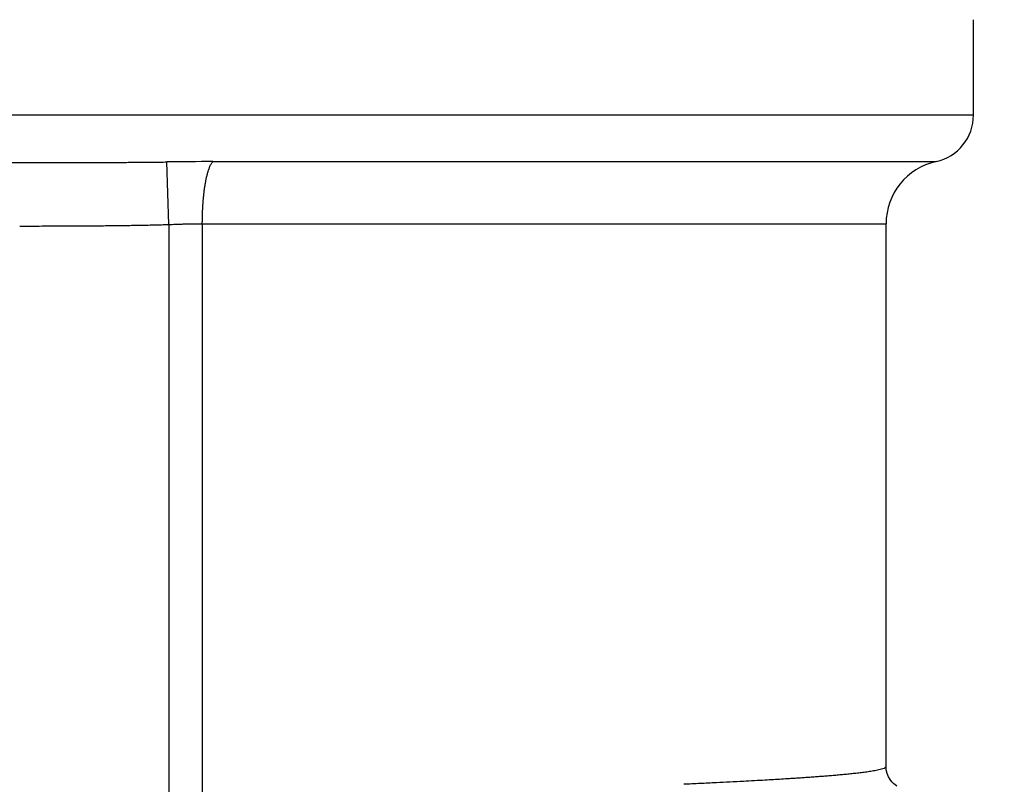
# Model space of a CAD drawing. Header units: millimetres. Extents: x 0 to 1071, y 0 to 742.
# Tile 43 of 127: x 166 to 172, y 436 to 441. Entities that reach past the tile are written whole.
import ezdxf

# ---------------------------------------------------------------- set-up
doc = ezdxf.new("R2010")
doc.units = ezdxf.units.MM
doc.header["$LTSCALE"] = 0.454724
doc.layers.add('NoLayerName_001', color=7, linetype='Continuous')
doc.layers.add('NoLayerName_002', color=7, linetype='Continuous')
doc.styles.get("Standard").update_dxf_attribs({"font": 'txt', "bigfont": 'extfont2'})
doc.dimstyles.get("Standard").update_dxf_attribs({"dimtxt": 2.5, "dimasz": 2.5, "dimexe": 1, "dimexo": 1, "dimtad": 1, "dimdec": 3, "dimzin": 0, "dimdsep": 46, "dimtxsty": 'Standard', "dimcen": 2.5, "dimadec": 3, "dimazin": 0, "dimtfac": 0.75, "dimtdec": 3, "dimtmove": 0, "dimatfit": 3, "dimfxl": 1, "dimarcsym": 0})

# ---------------------------------------------------------------- blocks, each defined once
blk = doc.blocks.new('_OPEN30')
at = {"color": 0, "linetype": 'ByBlock', "lineweight": -2}
for p, q in [((-1, 0.267949), (0, 0)), ((0, 0), (-1, -0.267949)), ((0, 0), (-1, 0))]:
    blk.add_line(p, q, dxfattribs=at)
blk = doc.blocks.new('*D143')
at = {"layer": 'Defpoints', "color": 0}
for p in [(221.0664, 487.5), (237.5, 487.5), (170.65, 428.55)]:
    blk.add_point(p, dxfattribs=at)
at = {"layer": 'NoLayerName_002', "color": 0, "linetype": 'Continuous', "lineweight": 13}
for p, q in [((223.5664, 487.5), (240, 487.5)), ((237.5, 432.3), (237.5, 483.75)), ((173.15, 428.55), (240, 428.55))]:
    blk.add_line(p, q, dxfattribs=at)
at = {"layer": 'NoLayerName_002', "color": 0, "lineweight": 13, "xscale": 3.75, "yscale": 3.75, "zscale": 3.75}
for p, rotation in [((237.5, 487.5), 90), ((237.5, 428.55), 270)]:
    blk.add_blockref('_OPEN30', p, dxfattribs=dict(at, rotation=rotation))
at = {"layer": 'NoLayerName_002', "color": 0, "lineweight": 13, "insert": (229.8156, 458.025), "char_height": 8.75, "attachment_point": 5, "rotation": 90}
blk.add_mtext('\\W0.8000;５９', dxfattribs=at)

msp = doc.modelspace()

# ---------------------------------------------------------------- linework, layer by layer
at = {"layer": 'NoLayerName_001', "color": 60, "linetype": 'Continuous', "lineweight": 25}
for p, q in [((171.7752, 440.3999), (171.7752, 440.9999)), ((171.7752, 440.3999), (159.7752, 440.3999)), ((166.7133, 439.7114), (166.7017, 440.1048)), ((166.9903, 440.1069), (171.5395, 440.1069)), ((166.7133, 439.7114), (166.7133, 428.7999)), ((166.9241, 439.7162), (166.9241, 429.0999)), ((166.9241, 439.7162), (171.2252, 439.7162)), ((171.2252, 436.3), (171.2252, 439.7162))]:
    msp.add_line(p, q, dxfattribs=at)
msp.add_lwpolyline([(171.2933, 436.178), (171.2901, 436.1799), (171.2822, 436.1853), (171.2725, 436.1931), (171.2614, 436.2042), (171.2501, 436.2188), (171.2399, 436.2363), (171.2316, 436.2572), (171.2264, 436.2809), (171.2252, 436.3)], dxfattribs=at)
at = {"layer": 'NoLayerName_001', "color": 7, "linetype": 'Continuous', "lineweight": 25}
msp.add_arc((150, 487.4999), 60, 290.751246, 321.322894, dxfattribs=at)
at = {"layer": 'NoLayerName_001', "color": 60, "linetype": 'Continuous', "lineweight": 25}
for centre, radius, start, end in [((171.4752, 440.3999), 0.3, 282.37347, 0), ((167.0112, 417.0449), 23.062, 90.05173, 90.76889), ((171.6252, 439.7162), 0.4, 102.37374, 180)]:
    msp.add_arc(centre, radius, start, end, dxfattribs=at)
for points, knots in [([(164.8487, 440.1048), (164.8796, 440.1045), (164.9413, 440.1037), (165.034, 440.1029), (165.1421, 440.1021), (165.2811, 440.1014), (165.4818, 440.1009), (165.6517, 440.1007), (165.7598, 440.1007), (165.7752, 440.1007)], [0, 0, 0, 0, 0.0926501, 0.1853003, 0.2779509, 0.4169271, 0.6022281, 0.8801783, 0.9265034, 0.9265034, 0.9265034, 0.9265034]), ([(165.7752, 440.1007), (165.8678, 440.1008), (166.0223, 440.1008), (166.223, 440.1013), (166.362, 440.1019), (166.4701, 440.1025), (166.5627, 440.1033), (166.6399, 440.104), (166.6862, 440.1046), (166.7017, 440.1048)], [0, 0, 0, 0, 0.2779503, 0.463251, 0.6022271, 0.6948778, 0.7875282, 0.8801784, 0.9265034, 0.9265034, 0.9265034, 0.9265034]), ([(166.9241, 439.7162), (166.9241, 439.7195), (166.9241, 439.7262), (166.9242, 439.7362), (166.9243, 439.7463), (166.9245, 439.7563), (166.9247, 439.7663), (166.925, 439.7763), (166.9254, 439.7863), (166.9258, 439.7963), (166.9262, 439.8064), (166.9268, 439.8164), (166.9273, 439.8264), (166.928, 439.8364), (166.9287, 439.8464), (166.9294, 439.8564), (166.9302, 439.8664), (166.9311, 439.8764), (166.9321, 439.8864), (166.9331, 439.8963), (166.9342, 439.9063), (166.9353, 439.9163), (166.9366, 439.9262), (166.9379, 439.9362), (166.9394, 439.9461), (166.9409, 439.956), (166.9425, 439.9659), (166.9442, 439.9757), (166.9461, 439.9856), (166.948, 439.9954), (166.9501, 440.0052), (166.9523, 440.015), (166.9547, 440.0248), (166.9573, 440.0344), (166.9601, 440.0441), (166.9631, 440.0536), (166.9664, 440.0631), (166.97, 440.0724), (166.974, 440.0817), (166.9772, 440.0876), (166.9787, 440.0906)], [0, 0, 0, 0, 0.0100226, 0.0200455, 0.0300686, 0.0400921, 0.0501158, 0.0601398, 0.0701642, 0.080189, 0.0902142, 0.1002399, 0.1102661, 0.120293, 0.1303207, 0.1403491, 0.150378, 0.160407, 0.1704356, 0.1804637, 0.190491, 0.2005173, 0.2105426, 0.220567, 0.2305906, 0.2406136, 0.2506363, 0.2606591, 0.2706821, 0.2807054, 0.2907299, 0.3007567, 0.3107865, 0.320816, 0.3308419, 0.340863, 0.3508804, 0.360899, 0.3709331, 0.3810078, 0.3810078, 0.3810078, 0.3810078]), ([(166.9787, 440.0906), (166.9805, 440.0934), (166.9836, 440.0994), (166.9882, 440.1043), (166.9903, 440.1069)], [0, 0, 0, 0, 0.01007259, 0.02008693, 0.02008693, 0.02008693, 0.02008693]), ([(165.7752, 439.7017), (165.8221, 439.7017), (165.9159, 439.7018), (166.041, 439.7021), (166.1505, 439.7027), (166.2443, 439.7033), (166.3381, 439.7042), (166.4163, 439.7051), (166.4788, 439.7061), (166.5257, 439.7069), (166.5726, 439.7078), (166.6195, 439.7089), (166.6664, 439.71), (166.6976, 439.7109), (166.7133, 439.7114)], [0, 0, 0, 0, 0.140723, 0.281446, 0.375262, 0.4690793, 0.5628981, 0.656717, 0.703626, 0.7505347, 0.797443, 0.8443509, 0.8912587, 0.9381664, 0.9381664, 0.9381664, 0.9381664]), ([(166.7133, 439.7114), (166.7203, 439.7116), (166.7343, 439.7122), (166.7519, 439.7129), (166.766, 439.7134), (166.7765, 439.7137), (166.787, 439.714), (166.7976, 439.7143), (166.8081, 439.7146), (166.8187, 439.7149), (166.8292, 439.7151), (166.8397, 439.7153), (166.8503, 439.7155), (166.8608, 439.7157), (166.8714, 439.7158), (166.8819, 439.716), (166.8925, 439.7161), (166.903, 439.7161), (166.9135, 439.7162), (166.9206, 439.7162), (166.9241, 439.7162)], [0, 0, 0, 0, 0.0210864, 0.042173, 0.0527164, 0.0632601, 0.0738038, 0.0843477, 0.0948917, 0.1054357, 0.1159797, 0.1265237, 0.1370676, 0.1476115, 0.1581553, 0.168699, 0.1792426, 0.1897861, 0.2003295, 0.2108728, 0.2108728, 0.2108728, 0.2108728]), ([(171.2252, 436.3), (171.221, 436.2964), (171.2134, 436.2875), (171.1962, 436.2837), (171.1799, 436.2792), (171.1631, 436.2759), (171.1462, 436.2728), (171.1294, 436.2701), (171.1125, 436.2675), (171.0955, 436.2652), (171.0786, 436.263), (171.0616, 436.2609), (171.0446, 436.2589), (171.0276, 436.257), (171.0106, 436.2551), (170.9936, 436.2534), (170.9766, 436.2517), (170.9596, 436.2501), (170.9426, 436.2485), (170.9255, 436.2469), (170.9085, 436.2454), (170.8915, 436.244), (170.8744, 436.2426), (170.8517, 436.2407), (170.8233, 436.2385), (170.7892, 436.2359), (170.7551, 436.2334), (170.721, 436.231), (170.6869, 436.2286), (170.6528, 436.2264), (170.613, 436.2238), (170.5675, 436.221), (170.5163, 436.2179), (170.4594, 436.2146), (170.3968, 436.211), (170.3228, 436.207), (170.2431, 436.2029), (170.1521, 436.1984), (170.0553, 436.1937), (169.987, 436.1906), (169.9528, 436.189)], [0, 0, 0, 0, 0.01665, 0.033764, 0.050852, 0.067953, 0.08505, 0.102147, 0.119244, 0.136342, 0.153439, 0.170536, 0.187633, 0.204729, 0.221826, 0.238923, 0.25602, 0.273117, 0.290215, 0.307312, 0.32441, 0.341508, 0.358605, 0.375702, 0.409896, 0.444089, 0.478283, 0.512476, 0.546669, 0.580863, 0.615056, 0.666346, 0.717637, 0.768927, 0.837314, 0.905701, 0.991184, 1.076668, 1.179248, 1.281828, 1.281828, 1.281828, 1.281828])]:
    msp.add_open_spline(points, degree=3, knots=knots, dxfattribs=at)

# ---------------------------------------------------------------- dimensions: what is measured, and where the dimension line sits
at = {"layer": 'NoLayerName_002', "color": 3, "linetype": 'Continuous', "lineweight": 13}
dim = msp.add_linear_dim(base=(237.5, 487.5), p1=(170.65, 428.55), p2=(221.0664, 487.5), angle=90, text='\\W0.8000;５９', dimstyle='Standard', override={"dimtxt": 8.75, "dimasz": 3.75, "dimexe": 2.5, "dimexo": 2.5, "dimgap": 2.5, "dimzin": 8, "dimblk": 'OPEN30', "dimclrd": 0, "dimclre": 0, "dimclrt": 0, "dimtp": 0, "dimtm": 0, "dimlwd": 13, "dimlwe": 13}, dxfattribs=at)
dim.commit()
dim.dimension.update_dxf_attribs({"geometry": '*D143', "text_midpoint": (237.5, 458.025), "dimtype": 160})

doc.saveas('drawing.dxf')
